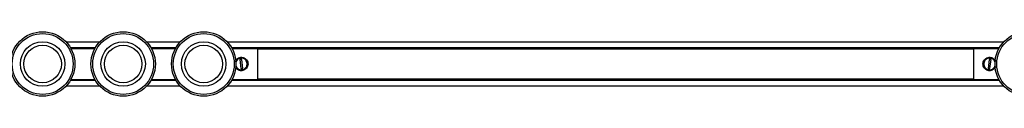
# Model space of a CAD drawing. Header units: millimetres. Extents: x 139 to 2727, y 609 to 1531.
# Tile 2 of 4: x 1062 to 1612, y 624 to 660. Entities that reach past the tile are written whole.
import ezdxf

# ---------------------------------------------------------------- set-up
doc = ezdxf.new("R2010")
doc.units = ezdxf.units.MM

msp = doc.modelspace()

# ---------------------------------------------------------------- linework, layer by layer
at = {"color": 7, "linetype": 'Continuous', "lineweight": 25}
for p, q in [((1106.7, 654.38), (1088.08, 654.38)), ((1090.41, 651.24), (1104.36, 651.24)), ((1104.28, 651.09), (1090.5, 651.09)), ((1090.5, 651.08), (1104.27, 651.08)), ((1104.16, 650.88), (1090.62, 650.88)), ((1090.7, 650.73), (1104.07, 650.73)), ((1151.7, 654.38), (1133.08, 654.38)), ((1135.41, 651.24), (1149.36, 651.24)), ((1149.28, 651.09), (1135.5, 651.09)), ((1135.5, 651.08), (1149.27, 651.08)), ((1149.16, 650.88), (1135.62, 650.88)), ((1135.7, 650.73), (1149.07, 650.73)), ((1611.7, 654.38), (1178.08, 654.38)), ((1180.41, 651.24), (1609.36, 651.24)), ((1609.28, 651.09), (1180.5, 651.09)), ((1180.5, 651.08), (1609.27, 651.08)), ((1609.16, 650.88), (1180.62, 650.88)), ((1180.7, 650.73), (1194.89, 650.73)), ((1194.89, 650.73), (1194.89, 633.53)), ((1194.89, 650.68), (1594.89, 650.68)), ((1594.89, 650.52), (1194.89, 650.52)), ((1594.89, 650.73), (1609.07, 650.73)), ((1594.89, 650.73), (1594.89, 633.53)), ((1183.44, 644.55), (1183.29, 644.7)), ((1186.11, 644.67), (1185.12, 644.56)), ((1185.12, 644.56), (1185.66, 639.59)), ((1186.65, 639.69), (1186.11, 644.67)), ((1187.76, 645.02), (1187.87, 645.19)), ((1601.95, 645.22), (1602.05, 645.05)), ((1603.69, 644.67), (1603.09, 639.7)), ((1604.69, 644.55), (1603.69, 644.67)), ((1604.08, 639.58), (1604.69, 644.55)), ((1606.51, 644.66), (1606.37, 644.52)), ((1183.91, 639.06), (1184.01, 639.23)), ((1185.66, 639.59), (1186.65, 639.69)), ((1188.48, 639.56), (1188.34, 639.7)), ((1601.4, 639.73), (1601.26, 639.59)), ((1603.09, 639.7), (1604.08, 639.58)), ((1605.72, 639.2), (1605.83, 639.03)), ((1104.36, 633.02), (1090.41, 633.02)), ((1104.27, 633.18), (1090.5, 633.18)), ((1090.5, 633.16), (1104.28, 633.16)), ((1090.62, 633.38), (1104.16, 633.38)), ((1090.7, 633.53), (1104.07, 633.53)), ((1149.36, 633.02), (1135.41, 633.02)), ((1149.27, 633.18), (1135.5, 633.18)), ((1135.5, 633.16), (1149.28, 633.16)), ((1135.62, 633.38), (1149.16, 633.38)), ((1135.7, 633.53), (1149.07, 633.53)), ((1609.36, 633.02), (1180.41, 633.02)), ((1609.27, 633.18), (1180.5, 633.18)), ((1180.5, 633.16), (1609.28, 633.16)), ((1180.62, 633.38), (1609.16, 633.38)), ((1180.7, 633.53), (1194.89, 633.53)), ((1194.89, 633.73), (1594.89, 633.73)), ((1594.89, 633.58), (1194.89, 633.58)), ((1594.89, 633.53), (1609.07, 633.53)), ((1088.08, 629.88), (1106.7, 629.88)), ((1133.08, 629.88), (1151.7, 629.88)), ((1178.08, 629.88), (1611.7, 629.88))]:
    msp.add_line(p, q, dxfattribs=at)
for centre, radius in [((1074.89, 642.13), 18), ((1119.89, 642.13), 18), ((1164.89, 642.13), 18), ((1624.89, 642.13), 18), ((1074.89, 642.13), 17), ((1074.89, 642.13), 12.42), ((1119.89, 642.13), 17), ((1119.89, 642.13), 12.42), ((1164.89, 642.13), 17), ((1164.89, 642.13), 12.42), ((1624.89, 642.13), 17), ((1074.89, 642.13), 10.5), ((1119.89, 642.13), 10.5), ((1164.89, 642.13), 10.5)]:
    msp.add_circle(centre, radius, dxfattribs=at)
for centre, start, end in [((1182.94, 644.28), 323.904, 6.1959), ((1188.31, 644.86), 186.1959, 207.3336), ((1601.5, 644.89), 310.7574, 353.0493), ((1606.86, 644.24), 173.0493, 215.3412), ((1183.47, 639.39), 6.1959, 48.4878), ((1188.84, 639.98), 143.904, 186.1959), ((1600.91, 640.01), 353.0493, 14.187), ((1606.27, 639.36), 130.7574, 173.0493)]:
    msp.add_arc(centre, 0.2, start, end, dxfattribs=at)
for points, knots in [([(1182.64, 643.9), (1182.72, 644.07), (1182.99, 644.63), (1183.8, 645.32), (1184.96, 645.84), (1186.24, 645.93), (1187.44, 645.61), (1188.48, 644.93), (1189.26, 643.93), (1189.66, 642.71), (1189.64, 641.44), (1189.22, 640.27), (1188.45, 639.29), (1187.38, 638.6), (1186.13, 638.31), (1184.87, 638.44), (1183.77, 638.97), (1183.01, 639.59), (1182.78, 640.08), (1182.72, 640.2)], [0, 0, 0, 0, 0.029764, 0.093779, 0.159207, 0.222782, 0.284083, 0.346245, 0.410997, 0.476154, 0.538968, 0.600384, 0.663237, 0.728362, 0.793148, 0.855238, 0.916582, 0.980172, 1, 1, 1, 1]), ([(1182.67, 643.29), (1182.78, 643.55), (1183.02, 644.18), (1183.79, 644.94), (1184.84, 645.48), (1186, 645.64), (1187.13, 645.41), (1188.13, 644.83), (1188.86, 643.99), (1189.29, 642.95), (1189.39, 641.84), (1189.11, 640.73), (1188.48, 639.76), (1187.56, 639.03), (1186.44, 638.65), (1185.28, 638.67), (1184.2, 639.05), (1183.31, 639.71), (1182.97, 640.33), (1182.82, 640.62)], [0, 0, 0, 0, 0.045038, 0.106554, 0.168823, 0.229494, 0.288712, 0.34887, 0.41088, 0.464847, 0.524513, 0.584128, 0.644569, 0.706692, 0.768489, 0.828308, 0.887644, 0.948673, 1, 1, 1, 1]), ([(1182.88, 640.89), (1182.88, 640.88), (1182.98, 640.51), (1183.24, 640.19), (1183.73, 639.64), (1184.3, 639.18), (1185.32, 638.82), (1186.41, 638.8), (1187.47, 639.16), (1188.34, 639.86), (1188.93, 640.79), (1189.19, 641.85), (1189.1, 642.91), (1188.69, 643.9), (1187.99, 644.71), (1187.05, 645.27), (1185.99, 645.49), (1184.89, 645.34), (1183.9, 644.83), (1183.13, 644.03), (1182.88, 643.35), (1182.76, 643.02)], [0, 0, 0, 0, 0.00199, 0.06265, 0.063035, 0.122542, 0.180095, 0.237914, 0.297685, 0.358044, 0.417083, 0.475538, 0.534129, 0.587071, 0.647706, 0.706228, 0.763558, 0.822183, 0.882509, 0.942421, 1, 1, 1, 1]), ([(1600.14, 642.13), (1600.18, 642.54), (1600.26, 643.36), (1600.87, 644.46), (1601.79, 645.32), (1602.97, 645.84), (1604.24, 645.93), (1605.44, 645.61), (1606.47, 644.96), (1606.91, 644.3), (1607.13, 643.98)], [0, 0, 0, 0, 0.124821, 0.249519, 0.377457, 0.508217, 0.635277, 0.757789, 0.882024, 1, 1, 1, 1]), ([(1606.98, 640.66), (1606.96, 640.6), (1606.83, 640.18), (1606.25, 639.55), (1605.3, 638.9), (1604.14, 638.62), (1602.98, 638.73), (1601.93, 639.21), (1601.09, 640), (1600.57, 640.99), (1600.38, 642.1), (1600.54, 643.2), (1601.07, 644.22), (1601.9, 645.02), (1602.96, 645.52), (1604.14, 645.63), (1605.27, 645.36), (1606.22, 644.73), (1606.84, 644.05), (1606.99, 643.56), (1607.03, 643.43)], [0, 0, 0, 0, 0.009876, 0.069954, 0.131811, 0.194425, 0.255432, 0.314978, 0.37547, 0.437823, 0.49209, 0.552086, 0.612032, 0.672808, 0.735275, 0.797414, 0.857565, 0.91723, 0.978597, 1, 1, 1, 1]), ([(1606.97, 643.05), (1606.91, 643.28), (1606.85, 643.52), (1606.56, 644.06), (1606.11, 644.63), (1605.19, 645.22), (1604.13, 645.48), (1603.02, 645.37), (1602.02, 644.89), (1601.23, 644.12), (1600.74, 643.14), (1600.58, 642.09), (1600.76, 641.04), (1601.25, 640.09), (1602.04, 639.33), (1603.02, 638.88), (1604.12, 638.77), (1605.21, 639.04), (1606.12, 639.66), (1606.74, 640.41), (1606.9, 640.97), (1606.96, 641.19)], [0, 0, 0, 0, 0.039179, 0.039559, 0.098243, 0.155, 0.212019, 0.270963, 0.330487, 0.388709, 0.446356, 0.504136, 0.556346, 0.616142, 0.673855, 0.730392, 0.788206, 0.847697, 0.90678, 0.964444, 1, 1, 1, 1]), ([(1607.01, 640.11), (1606.82, 639.84), (1606.4, 639.23), (1605.37, 638.61), (1604.13, 638.31), (1602.88, 638.45), (1601.75, 638.96), (1600.84, 639.82), (1600.25, 640.93), (1600.17, 641.74), (1600.14, 642.13)], [0, 0, 0, 0, 0.100461, 0.233367, 0.365584, 0.492297, 0.617489, 0.747265, 0.880771, 1, 1, 1, 1])]:
    msp.add_open_spline(points, degree=3, knots=knots, dxfattribs=at)

doc.saveas('drawing.dxf')
